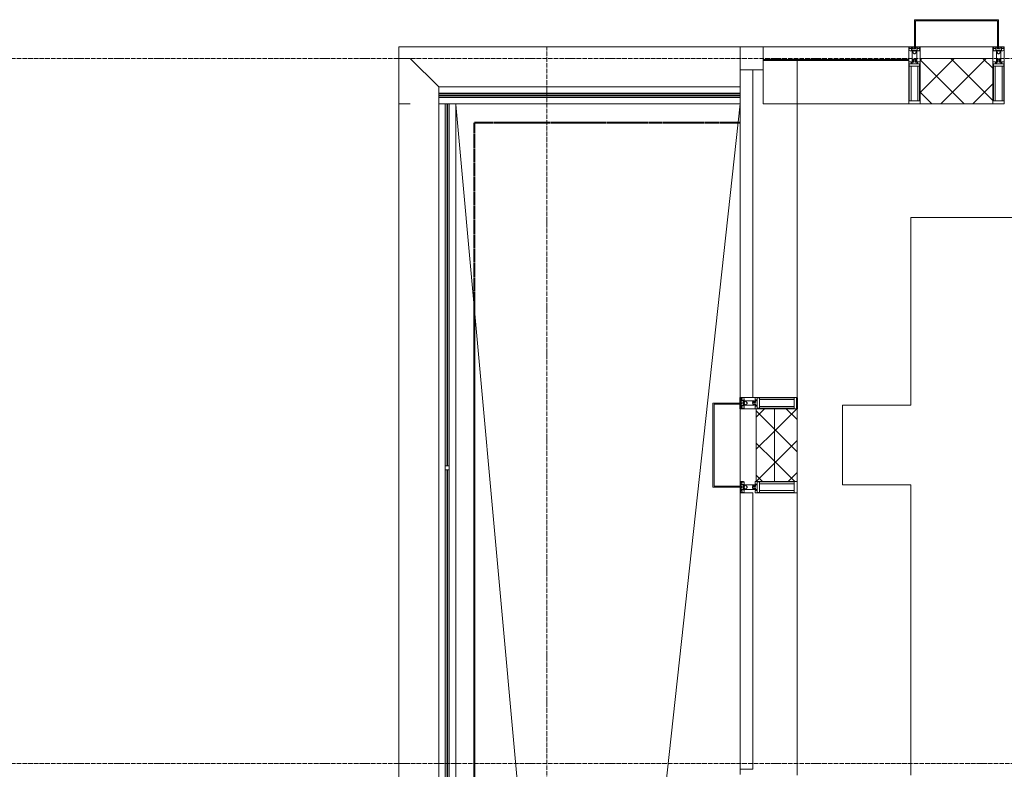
# Model space of a CAD drawing. Header units: millimetres. Extents: x 5617 to 183965, y 7718 to 172958.
# Tile 13 of 120: x 30409 to 34735, y 29975 to 33270. Entities that reach past the tile are written whole.
import ezdxf

# ---------------------------------------------------------------- set-up
doc = ezdxf.new("R2010")
doc.units = ezdxf.units.MM
for name, pattern in [('ADSK_Линия сетки', [25, 20, -2.5, 0, -2.5]), ('Линия сетки', [25, 20, -2.5, 0, -2.5]), ('Штрих_3_1_5_', [4.5, 3, -1.5]), ('Штриховая_ш3 п1_5', [4.5, 3, -1.5])]:
    doc.linetypes.add(name, pattern=pattern)
doc.layers.add('_Разделитель помещений_', color=4, linetype='Штриховая_ш3 п1_5', lineweight=40, true_color=0x00ffff)
for name, color, linetype, lineweight in [('Балясины', 7, 'Continuous', 30), ('Импосты витража', 7, 'Continuous', 18), ('Колонны', 7, 'Continuous', 18), ('Ограждение', 7, 'Continuous', 18), ('Оси', 7, 'Continuous', 9), ('Панели витража', 7, 'Continuous', 18), ('Перекрытия', 7, 'Continuous', 18), ('Поручни', 7, 'Continuous', 18), ('Стены разрез', 7, 'Continuous', 40), ('Стены штриховка', 7, 'Continuous', 40), ('Элементы узлов', 7, 'Continuous', 18)]:
    doc.layers.add(name, color=color, linetype=linetype, lineweight=lineweight)
pattern_1 = [(45, (0, 0), (-70.71068, 70.71068), []), (135, (0, 0), (-70.71068, -70.71068), [])]

# ---------------------------------------------------------------- blocks, each defined once
blk = doc.blocks.new('135_SLK_K4_AR_rvt-1-МКСС_К4_L05_18_600_')
at = {"layer": '_Разделитель помещений_', "color": 7, "linetype": 'Штрих_3_1_5_', "true_color": 0xccffff}
for p, q in [((82432.5, 32817.5), (83600, 32817.5)), ((82432.5, 24435), (82432.5, 32817.5)), ((83600, 31610), (83600, 31585)), ((83600, 31580), (83600, 31560)), ((83850, 31560), (83850, 31610))]:
    blk.add_line(p, q, dxfattribs=at)
at = {"layer": 'Перекрытия', "color": 254, "true_color": 0xcccccc}
for p, q in [((88100, 32400), (84349.8, 32400)), ((84349.8, 32400), (84349.8, 31575)), ((84349.8, 31575), (84049.8, 31575)), ((84049.8, 31575), (84049.8, 31225)), ((84049.8, 31225), (84349.8, 31225)), ((84349.8, 31225), (84349.8, 29950))]:
    blk.add_line(p, q, dxfattribs=at)
blk = doc.blocks.new('System Panel - A_PAN_Glass-7511678-МКСС_К4_L05_18_600_')
at = {"layer": 'Панели витража', "color": 254, "lineweight": 5, "true_color": 0xcccccc}
for p, q in [((320, 0), (-320, 0)), ((-320, 0), (-320, -55)), ((320, -55), (320, 0)), ((-320, -55), (320, -55))]:
    blk.add_line(p, q, dxfattribs=at)
blk = doc.blocks.new('Rectangular Mullion - R_InvisibleFrame_50Wx250H-7197322-МКСС_К4_L05_18_600_')
at = {"layer": 'Импосты витража', "color": 254, "lineweight": 5, "true_color": 0xcccccc}
for p, q in [((84340, 33090), (83700, 33090)), ((83700, 32900), (83700, 33050)), ((84340, 32900), (83700, 32900))]:
    blk.add_line(p, q, dxfattribs=at)
blk = doc.blocks.new('Rectangular Mullion - 50Wx250H-2623690-МКСС_К4_L05_18_600_')
at = {"layer": 'Элементы узлов', "color": 254, "lineweight": 5, "true_color": 0xcccccc}
for p, q in [((-25, 65.2), (-25, 250)), ((-25, 250), (0, 250)), ((-23, 237.3), (0, 237.3)), ((-23, 237.3), (-23, 73.6)), ((-14.9, 84), (-14.9, 237.3)), ((25, 250), (0, 250)), ((23, 237.3), (0, 237.3)), ((14.9, 84), (14.9, 237.3)), ((23, 237.3), (23, 73.6)), ((25, 65.2), (25, 250)), ((-14, 65.2), (-25, 65.2)), ((0, 84), (-23, 84)), ((-0.5, 73.6), (-23, 73.6)), ((-14, 71.3), (-14, 65.2)), ((-10, 71.3), (-14, 71.3)), ((-10, 53), (-10, 71.3)), ((-8.7, 53), (-10, 53)), ((-10, 53), (-10, 17)), ((-8.7, 53), (-7, 54.7)), ((-7, 65.2), (-5.9, 67.3)), ((-7, 65.2), (-7, 54.7)), ((-4.1, 67.3), (-5.9, 67.3)), ((-4.1, 67.3), (-2.9, 65.1)), ((-2.9, 65.1), (-2.9, 54.6)), ((-1.3, 53), (-2.9, 54.6)), ((0, 53), (-1.3, 53)), ((0, 84), (23, 84)), ((0, 53), (1.3, 53)), ((0.5, 73.6), (23, 73.6)), ((1.3, 53), (2.9, 54.6)), ((4.1, 67.3), (2.9, 65.1)), ((2.9, 65.1), (2.9, 54.6)), ((4.1, 67.3), (5.9, 67.3)), ((7, 65.2), (5.9, 67.3)), ((7, 65.2), (7, 54.7)), ((8.7, 53), (7, 54.7)), ((8.7, 53), (10, 53)), ((10, 71.3), (14, 71.3)), ((10, 53), (10, 71.3)), ((10, 53), (10, 17)), ((14, 71.3), (14, 65.2)), ((14, 65.2), (25, 65.2)), ((-23.8, 14.6), (-25, 14.2)), ((-25, 0), (-25, 14.2)), ((-22.3, 17), (-23.8, 17)), ((-23.8, 17), (-23.8, 14.6)), ((-22.5, 10.6), (-23.8, 14.6)), ((-22.5, 10.6), (-23.7, 9.9)), ((-23.7, 1.3), (-23.7, 9.9)), ((-23.7, 1.3), (-11.8, 1.3)), ((-23.2, 10.2), (-22.5, 8)), ((-22.5, 8), (-22.5, 4.5)), ((-21.3, 4.5), (-22.5, 4.5)), ((-22.3, 17), (-22.3, 16)), ((-22.3, 16), (-21.3, 16)), ((-19, 17.6), (-21.3, 16)), ((-21.3, 4.5), (-21.3, 6.5)), ((-21.3, 6.5), (-14.2, 6.5)), ((-18.4, 16.6), (-19, 17.6)), ((-7.4, 16.6), (-18.4, 16.6)), ((-14.2, 6.5), (-14.2, 4.5)), ((-13.2, 4.5), (-14.2, 4.5)), ((-13.2, 4.5), (-12.2, 7.2)), ((-12.7, 7.6), (-11.3, 11.4)), ((-12.7, 7.6), (-11.8, 6.9)), ((-12.2, 9), (-12.2, 14.8)), ((-12.2, 14.8), (0, 14.8)), ((-11.8, 1.3), (-11.8, 6.9)), ((-10.5, 11.2), (-11.3, 11.4)), ((-10.5, 1.5), (-10.5, 11.2)), ((-4.8, 1.5), (-10.5, 1.5)), ((-10, 17), (-7.5, 17)), ((-8.5, 23), (-1.5, 30)), ((-8.5, 18.5), (-8.5, 23)), ((-7.5, 18.5), (-8.5, 18.5)), ((-7.5, 17), (-7.5, 18.5)), ((-7.4, 18), (-7.4, 16.6)), ((-2.6, 18), (-7.4, 18)), ((0, 8), (-4.8, 8)), ((-4.8, 1.5), (-4.8, 8)), ((-2.6, 18), (-2.6, 16.8)), ((-2.6, 16.8), (0, 16.8)), ((-1.5, 30), (0, 30)), ((1.5, 30), (0, 30)), ((2.6, 16.8), (0, 16.8)), ((0, 14.8), (0, 16.8)), ((0, 14.8), (0, 16.8)), ((12.2, 14.8), (0, 14.8)), ((0, 0), (0, 8)), ((0, 8), (4.8, 8)), ((0, 0), (0, 8)), ((8.5, 23), (1.5, 30)), ((2.6, 18), (2.6, 16.8)), ((2.6, 18), (7.4, 18)), ((4.8, 1.5), (4.8, 8)), ((4.8, 1.5), (10.5, 1.5)), ((7.4, 18), (7.4, 16.6)), ((7.4, 16.6), (18.4, 16.6)), ((7.5, 18.5), (8.5, 18.5)), ((7.5, 17), (7.5, 18.5)), ((10, 17), (7.5, 17)), ((8.5, 18.5), (8.5, 23)), ((10.5, 11.2), (11.3, 11.4)), ((10.5, 1.5), (10.5, 11.2)), ((12.7, 7.6), (11.3, 11.4)), ((12.7, 7.6), (11.8, 6.9)), ((11.8, 1.3), (11.8, 6.9)), ((23.7, 1.3), (11.8, 1.3)), ((12.2, 9), (12.2, 14.8)), ((13.2, 4.5), (12.2, 7.2)), ((13.2, 4.5), (14.2, 4.5)), ((21.3, 6.5), (14.2, 6.5)), ((14.2, 6.5), (14.2, 4.5)), ((18.4, 16.6), (19, 17.6)), ((19, 17.6), (21.3, 16)), ((22.3, 16), (21.3, 16)), ((21.3, 4.5), (21.3, 6.5)), ((21.3, 4.5), (22.5, 4.5)), ((22.3, 17), (22.3, 16)), ((22.3, 17), (23.8, 17)), ((22.5, 10.6), (23.8, 14.6)), ((22.5, 10.6), (23.7, 9.9)), ((23.2, 10.2), (22.5, 8)), ((22.5, 8), (22.5, 4.5)), ((23.7, 1.3), (23.7, 9.9)), ((23.8, 17), (23.8, 14.6)), ((23.8, 14.6), (25, 14.2)), ((25, 0), (25, 14.2)), ((-25, 0), (0, 0)), ((25, 0), (0, 0))]:
    blk.add_line(p, q, dxfattribs=at)
for centre, start, end in [((-0.5, 73.1), 360, 90), ((0.5, 73.1), 90, 180)]:
    blk.add_arc(centre, 0.5, start, end, dxfattribs=at)
blk = doc.blocks.new('Rectangular Mullion - R_StandardFrame_50Wx250H-V71-МКСС_К4_L05_18_600_')
at = {"layer": 'Импосты витража', "color": 254, "lineweight": 5, "true_color": 0xcccccc}
for p, q in [((-25, 0), (-25, 250)), ((-25, 250), (25, 250)), ((25, 250), (25, 0)), ((0, 0), (-25, 0)), ((25, 0), (5, 0))]:
    blk.add_line(p, q, dxfattribs=at)
blk = doc.blocks.new('Rectangular Mullion - R_StandardFrame_50Wx250H-V72-МКСС_К4_L05_18_600_')
at = {"layer": 'Импосты витража', "color": 254, "lineweight": 5, "true_color": 0xcccccc}
for p, q in [((-25, 0), (-25, 250)), ((-25, 250), (25, 250)), ((25, 250), (25, 0)), ((-5, 0), (-25, 0)), ((25, 0), (0, 0))]:
    blk.add_line(p, q, dxfattribs=at)
blk = doc.blocks.new('System Panel - A_PAN_Glass-7491648-МКСС_К4_L05_18_600_')
at = {"layer": 'Панели витража', "color": 254, "lineweight": 5, "true_color": 0xcccccc}
for p, q in [((720, 55), (-720, 55)), ((-720, 55), (-720, 0)), ((720, 0), (720, 55)), ((-720, 0), (720, 0))]:
    blk.add_line(p, q, dxfattribs=at)
blk = doc.blocks.new('Rectangular Mullion - R_StandardFrame_50Wx250H-7197324-МКСС_К4_L05_18_600_')
at = {"layer": 'Импосты витража', "color": 254, "lineweight": 5, "true_color": 0xcccccc}
for q in [(83850, 33095), (83655, 31610)]:
    blk.add_line((83850, 31610), q, dxfattribs=at)
blk = doc.blocks.new('Rectangular Mullion - R_StandardFrame_50Wx250H-5822601-МКСС_К4_L05_18_600_')
at = {"layer": 'Импосты витража', "color": 254, "lineweight": 5, "true_color": 0xcccccc}
for p, q in [((83600, 31560), (83670, 31560)), ((83600, 31220), (83600, 31560)), ((83850, 31215), (83850, 31240))]:
    blk.add_line(p, q, dxfattribs=at)
blk = doc.blocks.new('System Panel - A_PAN_Glass-7492433-МКСС_К4_L05_18_600_')
at = {"layer": 'Панели витража', "color": 254, "lineweight": 5, "true_color": 0xcccccc}
for p, q in [((607.5, 55), (-607.5, 55)), ((-607.5, 55), (-607.5, 0)), ((607.5, 0), (607.5, 55)), ((-607.5, 0), (607.5, 0))]:
    blk.add_line(p, q, dxfattribs=at)
blk = doc.blocks.new('Rectangular Mullion - R_StandardFrame_50Wx250H-5822618-МКСС_К4_L05_18_600_')
at = {"layer": 'Импосты витража', "color": 254, "lineweight": 5, "true_color": 0xcccccc}
for p, q in [((83600, 20290), (83600, 20315)), ((83850, 19050), (83850, 20315)), ((83600, 19052.5), (83600, 19075))]:
    blk.add_line(p, q, dxfattribs=at)
blk = doc.blocks.new('Quad Corner Mullion - Q_0_100_-50-7512921-МКСС_К4_L05_18_600_')
at = {"layer": 'Импосты витража', "color": 254, "lineweight": 5, "true_color": 0xcccccc}
for p, q in [((0, 100), (-100, 100)), ((-100, 100), (-100, 0)), ((0, 0), (0, 100)), ((-100, 0), (0, 0))]:
    blk.add_line(p, q, dxfattribs=at)
blk = doc.blocks.new('A_SLK_PAN_Type1 - Прямой тип панели-6537292-МКСС_К4_L05_18_600_')
at = {"layer": 'Колонны', "color": 254, "lineweight": 5, "true_color": 0xcccccc}
for p, q in [((-185, 120), (185, 120)), ((-185, 0), (-185, 120)), ((-180, 115), (-180, 0)), ((180, 115), (-180, 115)), ((180, 0), (180, 115)), ((185, 120), (185, 0)), ((-180, 0), (-185, 0)), ((185, 0), (180, 0))]:
    blk.add_line(p, q, dxfattribs=at)
blk = doc.blocks.new('Ограждение - Ограждение-6023648-МКСС_К4_L05_18_600_')
at = {"layer": 'Ограждение', "lineweight": 5, "true_color": 0xfcfefe}
for points in [[(850, 17538), (850, 17546), (-475, 17546), (-475, 17538)], [(850, 17529), (850, 17537), (-475, 17537), (-475, 17529)]]:
    blk.add_hatch(color=7, dxfattribs=at).paths.add_polyline_path(points)
at = {"layer": 'Поручни', "color": 254, "lineweight": 5, "true_color": 0xcccccc}
for p, q in [((-475, 17575), (850, 17575)), ((-475, 17546.5), (-475, 17575)), ((-475, 17546.5), (850, 17546.5)), ((850, 17546), (-475, 17546)), ((-475, 17546), (-475, 17538)), ((-475, 17537), (-475, 17538)), ((-475, 17538), (850, 17538)), ((850, 17537), (-475, 17537)), ((-475, 17537), (-475, 17529)), ((-475, 17529), (850, 17529)), ((-475, 17528.5), (850, 17528.5)), ((-475, 17500), (-475, 17528.5)), ((850, 17538), (850, 17546)), ((850, 17529), (850, 17537)), ((-446, 17500), (-475, 17500)), ((850, 17500), (-429, 17500))]:
    blk.add_line(p, q, dxfattribs=at)
blk = doc.blocks.new('Ограждение - 18Lx18W-7431883-МКСС_К4_L05_18_600_')
at = {"layer": 'Балясины', "color": 254, "lineweight": 5, "true_color": 0xcccccc}
for p, q in [((9, 9), (-9, 9)), ((-9, 9), (-9, -9)), ((9, -9), (9, 9)), ((-9, -9), (9, -9))]:
    blk.add_line(p, q, dxfattribs=at)
blk = doc.blocks.new('Ограждение - Ограждение-6023714-МКСС_К4_L05_18_600_')
at = {"layer": 'Ограждение', "lineweight": 5, "true_color": 0xfcfefe}
h = blk.add_hatch(color=7, dxfattribs=at)
h.paths.add_polyline_path([(-438, 14300), (-438, 15891), (-446, 15891), (-446, 14300)])
h.paths.add_polyline_path([(-446, 15909), (-438, 15909), (-438, 17500), (-446, 17500), (-446, 15928.3)])
h = blk.add_hatch(color=7, dxfattribs=at)
h.paths.add_polyline_path([(-429, 14300), (-429, 15891), (-437, 15891), (-437, 14300)])
h.paths.add_polyline_path([(-437, 15909), (-429, 15909), (-429, 17500), (-437, 17500), (-437, 15928.3)])
at = {"layer": 'Поручни', "color": 254, "lineweight": 5, "true_color": 0xcccccc}
for p, q in [((-475, 17500), (-446.5, 17500)), ((-475, 14300), (-475, 17500)), ((-446.5, 15909), (-446.5, 17500)), ((-438, 17500), (-446, 17500)), ((-446, 17500), (-446, 15909)), ((-438, 15909), (-438, 17500)), ((-429, 17500), (-437, 17500)), ((-437, 17500), (-437, 15909)), ((-429, 15909), (-429, 17500)), ((-428.5, 17500), (-400, 17500)), ((-428.5, 15909), (-428.5, 17500)), ((-400, 17500), (-400, 14300)), ((-446.5, 14300), (-446.5, 15891)), ((-446, 15891), (-446, 14300)), ((-438, 14300), (-438, 15891)), ((-437, 15891), (-437, 14300)), ((-429, 14300), (-429, 15891)), ((-428.5, 14300), (-428.5, 15891)), ((-446.5, 14300), (-475, 14300)), ((-446, 14300), (-438, 14300)), ((-437, 14300), (-438, 14300)), ((-437, 14300), (-429, 14300)), ((-400, 14300), (-428.5, 14300))]:
    blk.add_line(p, q, dxfattribs=at)
at = {"extrusion": (0, 0, -1), "zscale": -1}
blk.add_blockref('Ограждение - 18Lx18W-7431883-МКСС_К4_L05_18_600_', (437.5, 15900), dxfattribs=at)
blk = doc.blocks.new('A_SLK_PAN_Type1 - Прямой тип панели-6538025-МКСС_К4_L05_18_600_')
at = {"layer": 'Колонны', "color": 254, "lineweight": 5, "true_color": 0xcccccc}
for p, q in [((-180, 0), (-185, 0)), ((-185, 0), (-185, -120)), ((-180, -115), (-180, 0)), ((160, 0), (-160, 0)), ((180, 0), (180, -115)), ((185, 0), (180, 0)), ((185, -120), (185, 0)), ((-185, -120), (185, -120)), ((180, -115), (-180, -115))]:
    blk.add_line(p, q, dxfattribs=at)
blk = doc.blocks.new('Rectangular Mullion - R_StandardFrame_50Wx250H-6289118-МКСС_К4_L05_18_600_')
at = {"layer": 'Импосты витража', "color": 254, "lineweight": 5, "true_color": 0xcccccc}
blk.add_line((83002.5, 33150), (83600, 33150), dxfattribs=at)
blk = doc.blocks.new('Rectangular Mullion - R_StandardFrame_50Wx250H-6289537-МКСС_К4_L05_18_600_')
at = {"layer": 'Импосты витража', "color": 254, "lineweight": 5, "true_color": 0xcccccc}
blk.add_line((82502.5, 33150), (83002.5, 33150), dxfattribs=at)
blk = doc.blocks.new('Rectangular Mullion - R_StandardFrame_50Wx250H-7196975-МКСС_К4_L05_18_600_')
at = {"layer": 'Импосты витража', "color": 254, "lineweight": 5, "true_color": 0xcccccc}
for p, q in [((82100, 32900), (82100, 33150)), ((82100, 33150), (82502.5, 33150)), ((82100, 32900), (82150, 32900))]:
    blk.add_line(p, q, dxfattribs=at)
blk = doc.blocks.new('135_SLK_K4_AR_FCD_rvt-1-МКСС_К4_L05_18_600_')
at = {"layer": 'Стены разрез', "lineweight": 5, "true_color": 0xcccccc}
h = blk.add_hatch(dxfattribs=at)
h.set_pattern_fill('FP_4', color=254, style=0, pattern_type=2)
h.set_pattern_definition(pattern_1)
h.paths.add_polyline_path([(84710, 32900), (84710, 33100), (84390, 33100), (84390, 32900)])
h = blk.add_hatch(dxfattribs=at)
h.set_pattern_fill('FP_4', color=254, style=0, pattern_type=2)
h.set_pattern_definition(pattern_1)
h.paths.add_polyline_path([(83750, 31240), (83750, 31560), (83670, 31560), (83670, 31240)])
h = blk.add_hatch(dxfattribs=at)
h.set_pattern_fill('FP_4', color=254, style=0, pattern_type=2)
h.set_pattern_definition(pattern_1)
h.paths.add_polyline_path([(83850, 31240), (83850, 31560), (83750, 31560), (83750, 31240)])
at = {"layer": 'Перекрытия', "color": 254, "lineweight": 5, "true_color": 0xcccccc}
for p, q in [((82150, 33100), (82275, 32975)), ((82100, 24250), (82100, 32900)), ((82350, 32897.4), (82917.5, 26660.8)), ((82917.5, 26660.8), (83599.8, 32900)), ((83599.8, 32900), (83599.8, 31585)), ((83599.8, 31580), (83599.8, 31220)), ((83599.8, 31215), (83599.8, 29952.5))]:
    blk.add_line(p, q, dxfattribs=at)
at = {"layer": 'Стены разрез', "color": 254, "lineweight": 9, "true_color": 0xcccccc}
for p, q in [((84710, 33100), (84390, 33100)), ((84390, 33100), (84390, 32900)), ((84710, 32900), (84710, 33100)), ((84390, 32900), (84710, 32900)), ((83670, 31560), (83670, 31240)), ((83850, 31560), (83670, 31560)), ((83850, 31240), (83850, 31560)), ((83670, 31240), (83850, 31240))]:
    blk.add_line(p, q, dxfattribs=at)
at = {"layer": 'Стены штриховка', "color": 254, "lineweight": 9, "true_color": 0xcccccc}
blk.add_line((83750, 31240), (83750, 31560), dxfattribs=at)
at = {"layer": 'Импосты витража', "color": 254, "lineweight": 5, "true_color": 0xcccccc}
for name, p in [('Rectangular Mullion - R_StandardFrame_50Wx250H-7196975-МКСС_К4_L05_18_600_', (0, 0)), ('Rectangular Mullion - R_StandardFrame_50Wx250H-6289537-МКСС_К4_L05_18_600_', (0, 0)), ('Rectangular Mullion - R_StandardFrame_50Wx250H-6289118-МКСС_К4_L05_18_600_', (0, 0)), ('Rectangular Mullion - R_StandardFrame_50Wx250H-7197324-МКСС_К4_L05_18_600_', (0, 0)), ('Rectangular Mullion - R_InvisibleFrame_50Wx250H-7197322-МКСС_К4_L05_18_600_', (0, 0)), ('Rectangular Mullion - R_StandardFrame_50Wx250H-5822601-МКСС_К4_L05_18_600_', (0, 0)), ('Rectangular Mullion - R_StandardFrame_50Wx250H-5822618-МКСС_К4_L05_18_600_', (0, 10900))]:
    blk.add_blockref(name, p, dxfattribs=at)
for name, p, rotation in [('Quad Corner Mullion - Q_0_100_-50-7512921-МКСС_К4_L05_18_600_', (83600, 33150), 180), ('Rectangular Mullion - 50Wx250H-2623690-МКСС_К4_L05_18_600_', (83600, 31585), 270), ('Rectangular Mullion - 50Wx250H-2623690-МКСС_К4_L05_18_600_', (83600, 31215), 270)]:
    blk.add_blockref(name, p, dxfattribs=dict(at, rotation=rotation))
at = {"layer": 'Импосты витража', "color": 254, "lineweight": 5, "true_color": 0xcccccc, "extrusion": (0, 0, -1), "rotation": 180}
for name, p in [('Rectangular Mullion - 50Wx250H-2623690-МКСС_К4_L05_18_600_', (-84365, 33150)), ('Rectangular Mullion - R_StandardFrame_50Wx250H-V71-МКСС_К4_L05_18_600_', (-84365, 33150)), ('Rectangular Mullion - 50Wx250H-2623690-МКСС_К4_L05_18_600_', (-84735, 33150)), ('Rectangular Mullion - R_StandardFrame_50Wx250H-V72-МКСС_К4_L05_18_600_', (-84735, 33150))]:
    blk.add_blockref(name, p, dxfattribs=at)
at = {"layer": 'Колонны', "color": 254, "lineweight": 5, "true_color": 0xcccccc}
for name, p, rotation in [('A_SLK_PAN_Type1 - Прямой тип панели-6538025-МКСС_К4_L05_18_600_', (84550, 33150), 180), ('A_SLK_PAN_Type1 - Прямой тип панели-6537292-МКСС_К4_L05_18_600_', (83600, 31400), 89.99999999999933)]:
    blk.add_blockref(name, p, dxfattribs=dict(at, rotation=rotation))
at = {"layer": 'Ограждение', "color": 254, "lineweight": 5, "true_color": 0xcccccc}
for name in ['Ограждение - Ограждение-6023648-МКСС_К4_L05_18_600_', 'Ограждение - Ограждение-6023714-МКСС_К4_L05_18_600_']:
    blk.add_blockref(name, (82750, 15400), dxfattribs=at)
at = {"layer": 'Панели витража', "color": 254, "lineweight": 5, "true_color": 0xcccccc}
blk.add_blockref('System Panel - A_PAN_Glass-7511678-МКСС_К4_L05_18_600_', (84020, 33150), dxfattribs=at)
at = {"layer": 'Панели витража', "color": 254, "lineweight": 5, "true_color": 0xcccccc, "rotation": 270}
for name, p in [('System Panel - A_PAN_Glass-7491648-МКСС_К4_L05_18_600_', (83600, 32330)), ('System Panel - A_PAN_Glass-7492433-МКСС_К4_L05_18_600_', (83600, 30582.5))]:
    blk.add_blockref(name, p, dxfattribs=at)

msp = doc.modelspace()

# ---------------------------------------------------------------- linework, layer by layer
at = {"layer": 'Оси', "linetype": 'Линия сетки'}
msp.add_line((32724.8, 12025.7), (32724.8, 33150), dxfattribs=at)
at = {"layer": 'Оси', "linetype": 'ADSK_Линия сетки'}
for p, q in [((86966.3, 33100), (26901, 33100)), ((86966.3, 30000), (28171, 30000))]:
    msp.add_line(p, q, dxfattribs=at)

# ---------------------------------------------------------------- block references
at = {"lineweight": 5}
for name in ['135_SLK_K4_AR_FCD_rvt-1-МКСС_К4_L05_18_600_', '135_SLK_K4_AR_rvt-1-МКСС_К4_L05_18_600_']:
    msp.add_blockref(name, (-50025.2, 0), dxfattribs=at)

doc.saveas('drawing.dxf')
